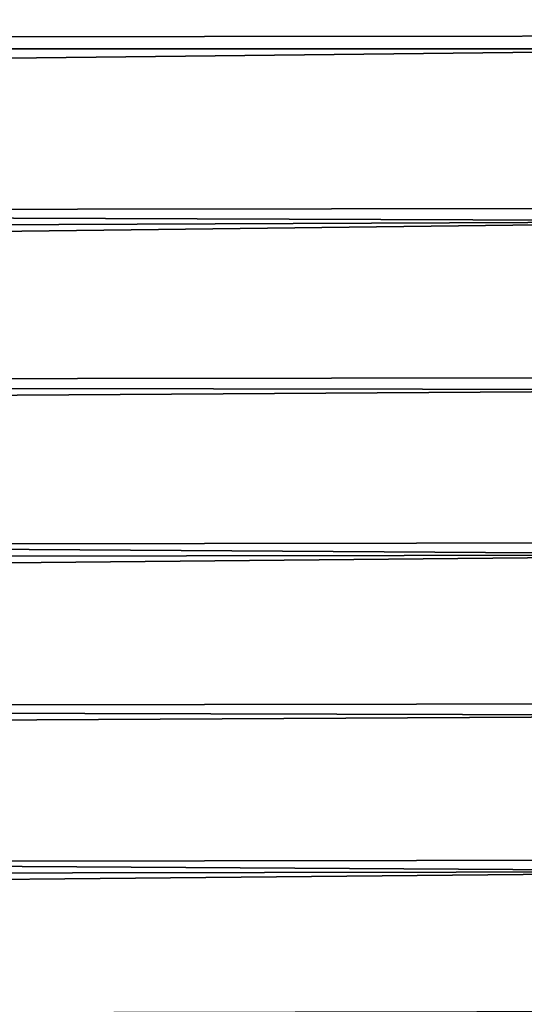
# Model space of a CAD drawing. Header units: metres. Extents: x -28 to 70, y -218 to 27.
# Tile 202 of 246: x 64.39 to 67.06, y -11.87 to -6.65. Entities that reach past the tile are written whole.
import ezdxf

# ---------------------------------------------------------------- set-up
doc = ezdxf.new("R2010")
doc.units = ezdxf.units.M
doc.layers.add('solid_10_261_002_XXX', color=7, linetype='CONTINUOUS')

msp = doc.modelspace()

# ---------------------------------------------------------------- linework, layer by layer
at = {"layer": 'solid_10_261_002_XXX'}
for points in [[(62, -6.737922, 95.169167), (62, -5.805809, 94.861229), (68.738998, -5.799036, 94.859177), (68.738998, -6.730155, 95.166389)], [(64.238998, -6.506375, 132.925278), (64.238998, -6.8, 132.808502), (68.738998, -6.8, 132.808502), (68.738998, -6.641157, 132.869003)], [(62, -7.6538, 95.522461), (62, -6.737922, 95.169167), (68.738998, -6.730155, 95.166389), (68.738998, -7.645098, 95.51886)], [(28.511869, -7.251098, 132.639252), (28.340425, -7.567081, 132.513214), (68.738998, -7.713629, 132.452637), (68.738998, -6.8, 132.808502)], [(28.511869, -7.251098, 132.639252), (68.738998, -6.8, 132.808502), (64.238998, -6.8, 132.808502), (28.675892, -6.939406, 132.757523)], [(28.340425, -7.567081, 132.513214), (28.16165, -7.887449, 132.379013), (68.738998, -7.713629, 132.452637)], [(62, -8.551239, 95.92028), (62, -7.6538, 95.522461), (68.738998, -7.645098, 95.51886), (68.738998, -8.541668, 95.915756)], [(27.975153, -8.212478, 132.236099), (27.780123, -8.542207, 132.083984), (68.738998, -8.608719, 132.052429), (68.738998, -7.713629, 132.452637)], [(28.16165, -7.887449, 132.379013), (27.975153, -8.212478, 132.236099), (68.738998, -7.713629, 132.452637)], [(27.780123, -8.542207, 132.083984), (27.577728, -8.87542, 131.922806), (68.738998, -8.608719, 132.052429)], [(62, -9.428074, 96.361649), (62, -8.551239, 95.92028), (68.738998, -8.541668, 95.915756), (68.738998, -9.417707, 96.35611)], [(27.577728, -8.87542, 131.922806), (27.369259, -9.210849, 131.752747), (68.738998, -9.483119, 131.60881), (68.738998, -8.608719, 132.052429)], [(27.369259, -9.210849, 131.752747), (27.156008, -9.547255, 131.574127), (68.738998, -9.483119, 131.60881)], [(62, -10.282194, 96.845512), (62, -9.428074, 96.361649), (68.738998, -9.417707, 96.35611), (68.738998, -10.271112, 96.838875)], [(26.938122, -9.884296, 131.386795), (26.713102, -10.223595, 131.189484), (68.738998, -10.334726, 131.122894), (68.738998, -9.483119, 131.60881)], [(27.156008, -9.547255, 131.574127), (26.938122, -9.884296, 131.386795), (68.738998, -9.483119, 131.60881)], [(26.713102, -10.223595, 131.189484), (26.482777, -10.563432, 130.982758), (68.738998, -10.334726, 131.122894)], [(62, -11.111543, 97.370697), (62, -10.282194, 96.845512), (68.738998, -10.271112, 96.838875), (68.738998, -11.099833, 97.362885)], [(26.482777, -10.563432, 130.982758), (26.249376, -10.901841, 130.767517), (68.738998, -11.161496, 130.59581), (68.738998, -10.334726, 131.122894)], [(26.249376, -10.901841, 130.767517), (26.015135, -11.236936, 130.54483), (68.738998, -11.161496, 130.59581)], [(62, -11.914121, 97.935951), (62, -11.111543, 97.370697), (68.738998, -11.099833, 97.362885), (68.738998, -11.901875, 97.926872)], [(25.781013, -11.567853, 130.31517), (25.543602, -11.896914, 130.076797), (68.738998, -11.96144, 130.028854), (68.738998, -11.161496, 130.59581)], [(26.015135, -11.236936, 130.54483), (25.781013, -11.567853, 130.31517), (68.738998, -11.161496, 130.59581)]]:
    msp.add_3dface(points, dxfattribs=at)

doc.saveas('drawing.dxf')
